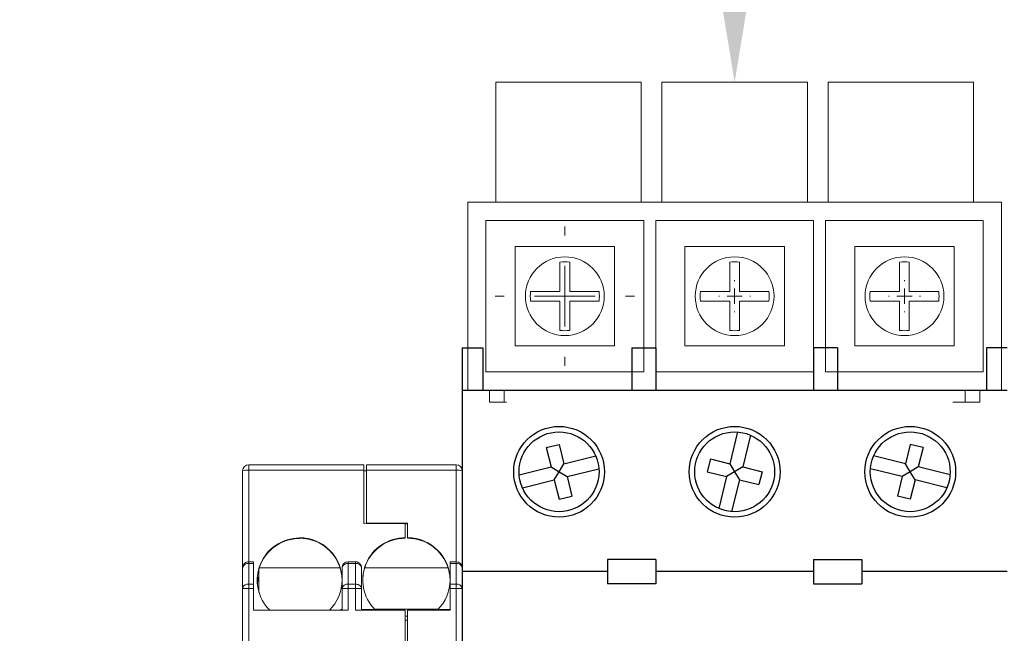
# Model space of a CAD drawing. Header units: inches. Extents: x 2934 to 6866, y 422 to 3136.
# Tile 43 of 84: x 3515 to 3596, y 2533 to 2584. Entities that reach past the tile are written whole.
import ezdxf
from ezdxf import colors
from ezdxf.entities.mleader import LeaderData, LeaderLine
from ezdxf.math import Vec2, Vec3

# ---------------------------------------------------------------- set-up
doc = ezdxf.new("R2010")
doc.units = ezdxf.units.IN
doc.header["$MEASUREMENT"] = 0
doc.layers.add('OIL PUMP', color=7, linetype='Continuous')
doc.styles.get("Standard").update_dxf_attribs({"font": 'arial.ttf'})

# ---------------------------------------------------------------- blocks, each defined once
blk = doc.blocks.new('A$C2F1831AF')
for p, q in [((12602.231, 8703.762), (12602.231, 8595.455)), ((12602.231, 8703.762), (12602.231, 8595.455)), ((12602.231, 8703.762), (12603.928, 8703.762)), ((12603.928, 8703.762), (12603.928, 8700.268)), ((12616.207, 8703.762), (12616.207, 8700.268)), ((12616.207, 8703.762), (12618.203, 8703.762)), ((12618.203, 8703.762), (12618.203, 8700.268)), ((12633.176, 8703.762), (12631.18, 8703.762)), ((12631.18, 8703.762), (12631.18, 8700.268)), ((12633.176, 8703.762), (12633.176, 8700.268)), ((12647.151, 8703.762), (12645.454, 8703.762)), ((12645.454, 8703.762), (12645.454, 8700.268)), ((12602.231, 8700.268), (12647.151, 8700.268)), ((12624.939, 8696.815), (12624.29, 8694.195)), ((12626.005, 8696.551), (12625.356, 8693.931)), ((12609.157, 8695.53), (12610.222, 8695.794)), ((12610.222, 8695.794), (12610.618, 8694.195)), ((12639.16, 8695.794), (12638.765, 8694.195)), ((12640.226, 8695.53), (12639.16, 8695.794)), ((12609.157, 8695.53), (12609.552, 8693.931)), ((12640.226, 8695.53), (12639.83, 8693.931)), ((12610.217, 8693.53), (12610.618, 8694.195)), ((12610.618, 8694.195), (12613.238, 8694.843)), ((12622.692, 8694.59), (12622.428, 8693.525)), ((12622.692, 8694.59), (12624.29, 8694.195)), ((12624.29, 8694.195), (12624.691, 8693.53)), ((12638.765, 8694.195), (12636.145, 8694.843)), ((12639.166, 8693.53), (12638.765, 8694.195)), ((12606.932, 8693.282), (12609.552, 8693.931)), ((12609.552, 8693.931), (12610.217, 8693.53)), ((12609.816, 8692.865), (12610.217, 8693.53)), ((12610.217, 8693.53), (12610.882, 8693.129)), ((12610.882, 8693.129), (12613.502, 8693.777)), ((12622.428, 8693.525), (12624.027, 8693.129)), ((12624.691, 8693.53), (12624.027, 8693.129)), ((12625.356, 8693.931), (12624.691, 8693.53)), ((12624.691, 8693.53), (12625.092, 8692.865)), ((12625.356, 8693.931), (12626.955, 8693.535)), ((12626.955, 8693.535), (12626.691, 8692.469)), ((12638.501, 8693.129), (12635.881, 8693.777)), ((12639.166, 8693.53), (12638.501, 8693.129)), ((12639.83, 8693.931), (12639.166, 8693.53)), ((12639.567, 8692.865), (12639.166, 8693.53)), ((12642.45, 8693.282), (12639.83, 8693.931)), ((12607.196, 8692.216), (12609.816, 8692.865)), ((12609.816, 8692.865), (12610.212, 8691.266)), ((12610.882, 8693.129), (12611.278, 8691.53)), ((12624.027, 8693.129), (12623.378, 8690.509)), ((12625.092, 8692.865), (12624.444, 8690.245)), ((12625.092, 8692.865), (12626.691, 8692.469)), ((12638.501, 8693.129), (12638.105, 8691.53)), ((12639.567, 8692.865), (12639.171, 8691.266)), ((12642.187, 8692.216), (12639.567, 8692.865)), ((12610.212, 8691.266), (12611.278, 8691.53)), ((12639.171, 8691.266), (12638.105, 8691.53)), ((12618.203, 8686.293), (12614.21, 8686.293)), ((12614.21, 8686.293), (12614.21, 8684.296)), ((12618.203, 8686.293), (12618.203, 8684.296)), ((12631.18, 8686.293), (12631.18, 8684.296)), ((12631.18, 8686.293), (12635.173, 8686.293)), ((12635.173, 8686.293), (12635.173, 8684.296)), ((12614.21, 8685.295), (12602.231, 8685.295)), ((12631.18, 8685.295), (12618.203, 8685.295)), ((12647.151, 8685.295), (12635.173, 8685.295)), ((12618.203, 8684.296), (12614.21, 8684.296)), ((12631.18, 8684.296), (12635.173, 8684.296))]:
    blk.add_line(p, q)
for centre, radius in [((12610.217, 8693.53), 3.743), ((12610.217, 8693.53), 3.294), ((12624.691, 8693.53), 3.743), ((12624.691, 8693.53), 3.294), ((12639.166, 8693.53), 3.743), ((12639.166, 8693.53), 3.294)]:
    blk.add_circle(centre, radius)
blk = doc.blocks.new('SW_CENTERMARKSYMBOL_0')
at = {"color": 0, "linetype": 'Continuous', "lineweight": 0}
for p, q in [((0, 1.25), (0, 1.3125)), ((-1.25, 0), (-1.3125, 0)), ((0, 0), (-0.625, 0)), ((0, 0), (0, 0.625)), ((0, 0), (0, -0.625)), ((0, 0), (0.625, 0)), ((1.25, 0), (1.3125, 0)), ((0, -1.25), (0, -1.3125))]:
    blk.add_line(p, q, dxfattribs=at)
blk = doc.blocks.new('SW_CENTERMARKSYMBOL_1')
at = {"color": 0, "linetype": 'Continuous', "lineweight": 0}
for p, q in [((0, 1.25), (0, 1.3125)), ((-1.25, 0), (-1.3125, 0)), ((0, 0), (-0.625, 0)), ((0, 0), (0, 0.625)), ((0, 0), (0, -0.625)), ((0, 0), (0.625, 0)), ((1.25, 0), (1.3125, 0)), ((0, -1.25), (0, -1.3125))]:
    blk.add_line(p, q, dxfattribs=at)
blk = doc.blocks.new('SW_CENTERMARKSYMBOL_2')
at = {"color": 0, "linetype": 'Continuous', "lineweight": 0}
for p, q in [((0, 5), (0, 5.75)), ((0, 0), (0, 2.5)), ((-5, 0), (-5.75, 0)), ((0, 0), (-2.5, 0)), ((0, 0), (0, -2.5)), ((0, 0), (2.5, 0)), ((5, 0), (5.75, 0)), ((0, -5), (0, -5.75))]:
    blk.add_line(p, q, dxfattribs=at)

msp = doc.modelspace()

# ---------------------------------------------------------------- linework, layer by layer
at = {"layer": 'OIL PUMP', "color": 7, "linetype": 'Continuous', "lineweight": 15}
for p, q in [((3553.929, 2578.877), (3565.929, 2578.877)), ((3553.929, 2578.877), (3553.929, 2568.977)), ((3565.929, 2578.877), (3565.929, 2568.977)), ((3567.629, 2578.877), (3567.629, 2568.977)), ((3567.629, 2578.877), (3579.629, 2578.877)), ((3579.629, 2578.877), (3579.629, 2568.977)), ((3581.329, 2578.877), (3581.329, 2568.977)), ((3581.329, 2578.877), (3593.329, 2578.877)), ((3593.329, 2578.877), (3593.329, 2568.977)), ((3551.629, 2568.977), (3551.629, 2553.477)), ((3595.629, 2568.977), (3551.629, 2568.977)), ((3595.629, 2553.477), (3595.629, 2568.977)), ((3553.129, 2567.477), (3553.129, 2554.977)), ((3566.129, 2567.477), (3553.129, 2567.477)), ((3566.129, 2554.977), (3566.129, 2567.477)), ((3567.129, 2567.477), (3567.129, 2554.977)), ((3580.129, 2567.477), (3567.129, 2567.477)), ((3580.129, 2554.977), (3580.129, 2567.477)), ((3581.129, 2567.477), (3581.129, 2554.977)), ((3594.129, 2567.477), (3581.129, 2567.477)), ((3594.129, 2554.977), (3594.129, 2567.477)), ((3555.529, 2565.327), (3563.729, 2565.327)), ((3555.529, 2557.127), (3555.529, 2565.327)), ((3563.729, 2565.327), (3563.729, 2557.127)), ((3569.529, 2565.327), (3577.729, 2565.327)), ((3569.529, 2557.127), (3569.529, 2565.327)), ((3577.729, 2565.327), (3577.729, 2557.127)), ((3583.529, 2565.327), (3591.729, 2565.327)), ((3583.529, 2557.127), (3583.529, 2565.327)), ((3591.729, 2565.327), (3591.729, 2557.127)), ((3559.229, 2564.049), (3559.229, 2561.627)), ((3560.029, 2561.627), (3560.029, 2564.049)), ((3573.229, 2564.049), (3573.229, 2561.627)), ((3574.029, 2561.627), (3574.029, 2564.049)), ((3587.229, 2564.049), (3587.229, 2561.627)), ((3588.029, 2561.627), (3588.029, 2564.049)), ((3559.229, 2561.627), (3556.808, 2561.627)), ((3562.451, 2561.627), (3560.029, 2561.627)), ((3573.229, 2561.627), (3570.808, 2561.627)), ((3576.451, 2561.627), (3574.029, 2561.627)), ((3587.229, 2561.627), (3584.808, 2561.627)), ((3590.451, 2561.627), (3588.029, 2561.627)), ((3556.808, 2560.827), (3559.229, 2560.827)), ((3559.229, 2560.827), (3559.229, 2558.405)), ((3560.029, 2558.405), (3560.029, 2560.827)), ((3560.029, 2560.827), (3562.451, 2560.827)), ((3570.808, 2560.827), (3573.229, 2560.827)), ((3573.229, 2560.827), (3573.229, 2558.405)), ((3574.029, 2558.405), (3574.029, 2560.827)), ((3574.029, 2560.827), (3576.451, 2560.827)), ((3584.808, 2560.827), (3587.229, 2560.827)), ((3587.229, 2560.827), (3587.229, 2558.405)), ((3588.029, 2558.405), (3588.029, 2560.827)), ((3588.029, 2560.827), (3590.451, 2560.827)), ((3563.729, 2557.127), (3555.529, 2557.127)), ((3577.729, 2557.127), (3569.529, 2557.127)), ((3591.729, 2557.127), (3583.529, 2557.127)), ((3553.129, 2554.977), (3566.129, 2554.977)), ((3567.129, 2554.977), (3580.129, 2554.977)), ((3581.129, 2554.977), (3594.129, 2554.977)), ((3551.629, 2553.477), (3595.629, 2553.477)), ((3553.429, 2552.477), (3553.429, 2553.477)), ((3554.629, 2552.477), (3554.629, 2553.477)), ((3592.629, 2552.477), (3592.629, 2553.477)), ((3593.829, 2552.477), (3593.829, 2553.477)), ((3553.429, 2552.477), (3554.629, 2552.477)), ((3554.814, 2552.477), (3554.629, 2552.477)), ((3592.629, 2552.477), (3591.629, 2552.477)), ((3592.629, 2552.477), (3593.829, 2552.477)), ((3533.569, 2546.861), (3533.569, 2547.317)), ((3533.569, 2547.317), (3543.069, 2547.317)), ((3543.069, 2546.861), (3543.069, 2547.317)), ((3543.269, 2547.317), (3550.669, 2547.317)), ((3543.269, 2546.861), (3543.269, 2547.317)), ((3550.669, 2546.861), (3550.669, 2547.317)), ((3533.069, 2546.817), (3533.069, 2538.817)), ((3533.569, 2546.861), (3533.569, 2539.317)), ((3543.069, 2546.861), (3533.569, 2546.861)), ((3543.069, 2546.861), (3543.069, 2542.485)), ((3543.269, 2546.817), (3543.069, 2546.817)), ((3543.269, 2542.489), (3543.269, 2546.861)), ((3543.269, 2546.861), (3550.669, 2546.861)), ((3550.669, 2539.317), (3550.669, 2546.861)), ((3551.169, 2538.817), (3551.169, 2546.817)), ((3543.069, 2542.485), (3546.469, 2542.456)), ((3546.669, 2542.489), (3543.269, 2542.489)), ((3543.269, 2542.483), (3543.269, 2542.489)), ((3546.469, 2542.456), (3546.469, 2541.294)), ((3546.469, 2542.446), (3546.669, 2542.446)), ((3546.669, 2541.294), (3546.669, 2542.489)), ((3537.769, 2541.277), (3537.769, 2541.294)), ((3537.769, 2541.277), (3537.769, 2541.233)), ((3546.469, 2541.294), (3546.469, 2541.25)), ((3533.569, 2539.171), (3533.569, 2539.317)), ((3533.569, 2539.317), (3533.969, 2539.317)), ((3533.569, 2539.171), (3533.569, 2537.464)), ((3533.969, 2539.171), (3533.569, 2539.171)), ((3533.969, 2539.317), (3533.969, 2539.171)), ((3533.969, 2537.464), (3533.969, 2539.171)), ((3541.769, 2539.171), (3541.769, 2539.317)), ((3542.369, 2539.317), (3541.769, 2539.317)), ((3541.769, 2539.171), (3541.769, 2537.464)), ((3542.369, 2539.171), (3541.769, 2539.171)), ((3542.369, 2539.317), (3542.369, 2539.171)), ((3542.369, 2537.464), (3542.369, 2539.171)), ((3550.669, 2539.317), (3550.169, 2539.317)), ((3550.169, 2539.176), (3550.669, 2539.176)), ((3550.169, 2537.465), (3550.169, 2539.176)), ((3550.669, 2539.317), (3550.669, 2539.176)), ((3550.669, 2537.465), (3550.669, 2539.176)), ((3533.069, 2538.817), (3533.078, 2538.881)), ((3533.069, 2538.817), (3533.069, 2537.11)), ((3534.409, 2536.814), (3534.409, 2538.722)), ((3541.106, 2538.817), (3534.439, 2538.817)), ((3541.269, 2537.11), (3541.269, 2538.817)), ((3542.869, 2537.11), (3542.869, 2538.817)), ((3550.006, 2538.817), (3543.133, 2538.817)), ((3551.169, 2537.106), (3551.169, 2538.817)), ((3533.569, 2537.11), (3533.569, 2537.464)), ((3533.569, 2537.464), (3533.969, 2537.464)), ((3533.969, 2537.11), (3533.969, 2537.464)), ((3541.769, 2537.11), (3541.769, 2537.464)), ((3541.769, 2537.464), (3542.369, 2537.464)), ((3542.369, 2537.464), (3542.369, 2537.11)), ((3550.669, 2537.465), (3550.169, 2537.465)), ((3550.669, 2537.465), (3550.669, 2537.106)), ((3533.069, 2537.11), (3533.077, 2537.11)), ((3533.069, 2537.11), (3533.069, 2524.317)), ((3533.088, 2537.206), (3533.077, 2537.11)), ((3533.569, 2537.11), (3533.569, 2524.817)), ((3533.569, 2537.11), (3533.969, 2537.11)), ((3533.969, 2537.11), (3533.969, 2535.317)), ((3541.269, 2535.317), (3541.269, 2537.11)), ((3541.277, 2537.173), (3541.273, 2537.11)), ((3541.769, 2535.317), (3541.769, 2537.11)), ((3541.769, 2537.11), (3542.369, 2537.11)), ((3542.369, 2537.11), (3542.869, 2537.11)), ((3542.369, 2537.11), (3542.369, 2535.317)), ((3542.861, 2537.11), (3542.85, 2537.206)), ((3542.869, 2535.317), (3542.869, 2537.11)), ((3550.169, 2535.317), (3550.169, 2537.106)), ((3550.169, 2537.106), (3550.669, 2537.106)), ((3550.669, 2524.817), (3550.669, 2537.106)), ((3550.669, 2537.106), (3551.168, 2537.106)), ((3551.165, 2537.106), (3551.161, 2537.17)), ((3551.169, 2537.106), (3551.162, 2537.166)), ((3551.168, 2537.106), (3551.169, 2537.106)), ((3551.169, 2524.317), (3551.169, 2537.106)), ((3533.969, 2535.317), (3541.769, 2535.317)), ((3541.169, 2535.364), (3541.169, 2535.317)), ((3541.169, 2535.364), (3541.269, 2535.364)), ((3542.369, 2535.317), (3546.469, 2535.317)), ((3543.973, 2535.364), (3542.869, 2535.364)), ((3549.205, 2535.404), (3543.934, 2535.404)), ((3546.469, 2535.317), (3546.469, 2532.317)), ((3546.669, 2532.317), (3546.669, 2535.317)), ((3546.669, 2535.317), (3550.169, 2535.317)), ((3549.166, 2535.364), (3550.169, 2535.364)), ((3546.669, 2534.817), (3546.469, 2534.817)), ((3546.669, 2534.5), (3546.469, 2534.5))]:
    msp.add_line(p, q, dxfattribs=at)
at = {"layer": 'OIL PUMP'}
for p, q in [((3551.169, 2556.971), (3552.866, 2556.971)), ((3552.866, 2556.971), (3552.866, 2553.477)), ((3565.145, 2556.971), (3565.145, 2553.477)), ((3565.145, 2556.971), (3567.141, 2556.971)), ((3567.141, 2556.971), (3567.141, 2553.477)), ((3582.114, 2556.971), (3580.118, 2556.971)), ((3580.118, 2556.971), (3580.118, 2553.477)), ((3582.114, 2556.971), (3582.114, 2553.477)), ((3596.089, 2556.971), (3594.392, 2556.971)), ((3594.392, 2556.971), (3594.392, 2553.477)), ((3551.169, 2553.477), (3596.089, 2553.477))]:
    msp.add_line(p, q, dxfattribs=at)
at = {"layer": 'OIL PUMP', "color": 7, "linetype": 'Continuous', "lineweight": 15, "flags": 128}
for points in [[(3533.569, 2539.317), (3533.472, 2539.308), (3533.382, 2539.281)], [(3533.088, 2537.206), (3533.079, 2537.179), (3533.069, 2537.11)], [(3533.077, 2537.11), (3533.079, 2537.11), (3533.107, 2537.11), (3533.154, 2537.11), (3533.216, 2537.11), (3533.292, 2537.11), (3533.378, 2537.11), (3533.472, 2537.11), (3533.569, 2537.11)]]:
    msp.add_lwpolyline(points, dxfattribs=at)
at = {"layer": 'OIL PUMP', "color": 7, "linetype": 'Continuous', "lineweight": 15}
for centre in [(3559.629, 2561.227), (3573.629, 2561.227), (3587.629, 2561.227)]:
    msp.add_circle(centre, 3.25, dxfattribs=at)
for centre, radius, start, end in [((3559.629, 2561.227), 2.85, 81.93185, 98.06815), ((3573.629, 2561.227), 2.85, 81.93185, 98.06815), ((3587.629, 2561.227), 2.85, 81.93185, 98.06815), ((3559.629, 2561.227), 2.85, 171.93185, 188.06815), ((3559.629, 2561.227), 2.85, 351.93185, 8.06815), ((3573.629, 2561.227), 2.85, 171.93185, 188.06815), ((3573.629, 2561.227), 2.85, 351.93185, 8.06815), ((3587.629, 2561.227), 2.85, 171.93185, 188.06815), ((3587.629, 2561.227), 2.85, 351.93185, 8.06815), ((3559.629, 2561.227), 2.85, 261.93185, 278.06815), ((3573.629, 2561.227), 2.85, 261.93185, 278.06815), ((3587.629, 2561.227), 2.85, 261.93185, 278.06815), ((3533.569, 2546.817), 0.5, 90, 180), ((3550.669, 2546.817), 0.5, 360, 90), ((3533.445, 2545.394), 1.472, 85.16619, 104.79594), ((3550.793, 2545.394), 1.472, 75.20406, 94.83381), ((3537.757, 2537.791), 3.486, 89.79962, 225.2107), ((3537.765, 2537.734), 3.499, 89.93448, 161.96818), ((3537.776, 2537.801), 3.493, 0.10943, 90.10901), ((3537.773, 2537.752), 3.499, 17.73191, 90.06618), ((3546.457, 2537.809), 3.485, 89.79659, 224.53785), ((3546.465, 2537.752), 3.499, 89.93382, 162.26809), ((3546.676, 2537.801), 3.493, 0.10943, 90.10901), ((3546.673, 2537.752), 3.499, 17.73191, 90.06618), ((3533.515, 2538.701), 0.473, 83.37163, 157.61923), ((3541.769, 2538.817), 0.5, 90, 180), ((3542.432, 2538.729), 0.446, 11.42175, 98.04947), ((3550.669, 2538.817), 0.5, 0, 90), ((3550.73, 2538.733), 0.447, 10.86497, 97.77826), ((3537.744, 2537.685), 3.474, 163.6795, 179.99902), ((3537.744, 2537.197), 3.475, 163.68008, 175.10542), ((3533.519, 2536.98), 0.487, 84.06775, 152.23224), ((3537.744, 2537.093), 3.475, 163.68013, 174.23927), ((3537.788, 2537.809), 3.481, 314.29818, 359.9749), ((3541.707, 2537.022), 0.446, 81.95053, 168.57825), ((3546.689, 2537.808), 3.48, 315.37462, 359.98161), ((3550.723, 2536.997), 0.471, 20.97661, 96.52681)]:
    msp.add_arc(centre, radius, start, end, dxfattribs=at)
for centre, major_axis, start_param, end_param in [((3537.769, 2537.738), (0, -3.513), 4.400157, 4.428595), ((3537.769, 2537.756), (0, 3.513), 4.712389, 5.019392), ((3546.469, 2537.756), (0, 3.513), 1.263793, 1.570796), ((3546.669, 2537.756), (0, 3.513), 4.712389, 5.019392)]:
    msp.add_ellipse(centre, major_axis=major_axis, ratio=0.996195, start_param=start_param, end_param=end_param, dxfattribs=at)
for points, knots in [([(3533.383, 2539.277), (3533.337, 2539.255), (3533.234, 2539.206), (3533.145, 2539.088), (3533.095, 2538.973), (3533.083, 2538.911), (3533.077, 2538.881)], [0, 0, 0, 0, 0.289561, 0.646033, 0.825443, 1, 1, 1, 1]), ([(3541.269, 2538.817), (3541.27, 2538.83), (3541.271, 2538.858), (3541.282, 2538.902), (3541.305, 2538.952), (3541.346, 2539.01), (3541.41, 2539.067), (3541.493, 2539.115), (3541.583, 2539.148), (3541.676, 2539.168), (3541.739, 2539.17), (3541.769, 2539.171)], [0, 0, 0, 0, 0.069503, 0.149321, 0.240162, 0.353755, 0.500083, 0.63038, 0.760029, 0.883926, 1, 1, 1, 1]), ([(3542.869, 2538.817), (3542.869, 2538.836), (3542.868, 2538.875), (3542.856, 2538.937), (3542.834, 2539.008), (3542.793, 2539.09), (3542.729, 2539.171), (3542.646, 2539.238), (3542.556, 2539.285), (3542.463, 2539.312), (3542.4, 2539.316), (3542.369, 2539.317)], [0, 0, 0, 0, 0.069503, 0.149321, 0.240162, 0.353755, 0.500083, 0.63038, 0.760029, 0.883926, 1, 1, 1, 1]), ([(3550.169, 2539.317), (3550.169, 2539.317), (3550.169, 2539.315), (3550.169, 2539.302), (3550.169, 2539.279), (3550.169, 2539.24), (3550.169, 2539.198), (3550.169, 2539.176)], [0, 0, 0, 0, 0.167182, 0.333002, 0.500184, 0.748645, 1, 1, 1, 1]), ([(3542.869, 2537.11), (3542.869, 2537.123), (3542.868, 2537.151), (3542.856, 2537.195), (3542.834, 2537.245), (3542.793, 2537.303), (3542.729, 2537.36), (3542.646, 2537.408), (3542.556, 2537.441), (3542.463, 2537.46), (3542.4, 2537.463), (3542.369, 2537.464)], [0, 0, 0, 0, 0.069503, 0.149321, 0.240162, 0.353755, 0.500083, 0.63038, 0.760029, 0.883926, 1, 1, 1, 1]), ([(3550.169, 2537.465), (3550.169, 2537.449), (3550.169, 2537.416), (3550.169, 2537.361), (3550.169, 2537.292), (3550.169, 2537.206), (3550.169, 2537.139), (3550.169, 2537.106)], [0, 0, 0, 0, 0.167225, 0.332974, 0.500199, 0.748651, 1, 1, 1, 1]), ([(3541.269, 2537.11), (3541.27, 2537.11), (3541.271, 2537.11), (3541.282, 2537.11), (3541.305, 2537.11), (3541.346, 2537.11), (3541.41, 2537.11), (3541.493, 2537.11), (3541.583, 2537.11), (3541.676, 2537.111), (3541.739, 2537.111), (3541.769, 2537.11)], [0, 0, 0, 0, 0.069503, 0.149321, 0.240162, 0.353755, 0.500083, 0.63038, 0.760029, 0.883926, 1, 1, 1, 1])]:
    msp.add_open_spline(points, degree=3, knots=knots, dxfattribs=at)

# ---------------------------------------------------------------- block references
at = {"layer": 'OIL PUMP', "color": 7, "linetype": 'Continuous', "lineweight": 0}
for name, p in [('SW_CENTERMARKSYMBOL_2', (3559.629, 2561.227)), ('SW_CENTERMARKSYMBOL_0', (3573.629, 2561.227)), ('SW_CENTERMARKSYMBOL_1', (3587.629, 2561.227))]:
    msp.add_blockref(name, p, dxfattribs=at)
at = {"layer": 'OIL PUMP'}
msp.add_blockref('A$C2F1831AF', (-9051.062, -6146.791), dxfattribs=at)

# ---------------------------------------------------------------- leaders
ml = msp.add_multileader_mtext('Standard', dxfattribs=at)
ml.set_content('MMP107 / C220', color=256)
ml.set_leader_properties()
ml.build(insert=Vec2(0, 0))
ml.multileader.update_dxf_attribs({"dogleg_length": 20.758, "arrow_head_size": 20})
ctx = ml.context
ctx.base_point, ctx.char_height, ctx.arrow_head_size, ctx.landing_gap_size, ctx.plane_origin = Vec3(2921.859, 2664.516), 16, 20, 12, Vec3(3335.6, 2640.36)
ctx.attachment_type = 2
notes = []
notes.append((ctx, [(0, (1, 1, 0), (3573.629, 2664.516), (-1, 0), 468.993, [(0, [(3573.629, 2578.877)], 0, [])])]))
ctx.mtext.insert, ctx.mtext.flow_direction = Vec3(2933.859, 2672.652), 5
for ctx, leaders in notes:
    for number, flags, end, landing, length, lines in leaders:
        leader = LeaderData()
        leader.index, (leader.has_last_leader_line, leader.has_dogleg_vector, leader.attachment_direction) = number, flags
        leader.last_leader_point, leader.dogleg_vector, leader.dogleg_length = Vec3(end), Vec3(landing), length
        for number, points, colour, breaks in lines:
            line = LeaderLine()
            line.index, line.vertices, line.color, line.breaks = number, Vec3.list(points), colors.encode_raw_color(colour), breaks
            leader.lines.append(line)
        ctx.leaders.append(leader)

doc.saveas('drawing.dxf')
